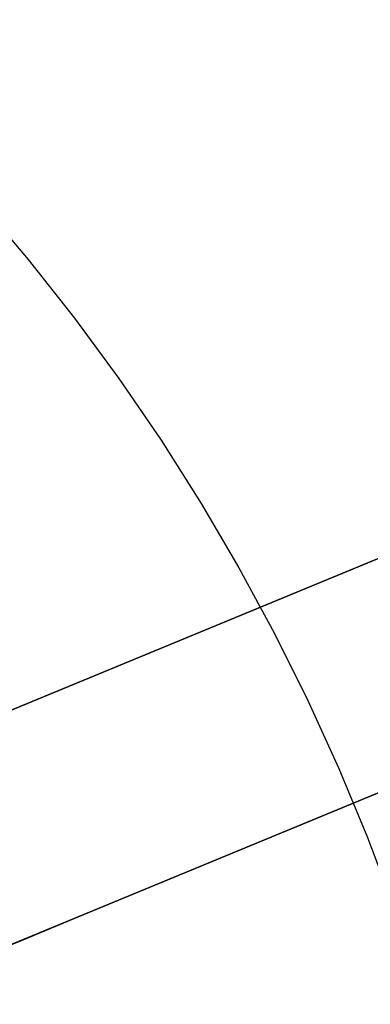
# Model space of a CAD drawing. Extents: x -3378 to 3007, y -425 to 173.
# Tile 225 of 256: x 316.39 to 318.81, y 18.75 to 25.57. Entities that reach past the tile are written whole.
import ezdxf

# ---------------------------------------------------------------- set-up
doc = ezdxf.new("R2010")
doc.units = 0
doc.layers.add('PREDEFINITO', color=7, linetype='CONTINUOUS')

msp = doc.modelspace()

# ---------------------------------------------------------------- linework, layer by layer
at = {"layer": 'PREDEFINITO'}
for p, q in [((316.1139, 24.3014, 2045.8854), (316.4482, 23.9062, 2045.8712)), ((316.4482, 23.9062, 2045.8712), (316.7688, 23.4998, 2045.8585)), ((316.7688, 23.4998, 2045.8585), (317.0752, 23.0825, 2045.8474)), ((317.0752, 23.0825, 2045.8474), (317.3671, 22.6549, 2045.8378)), ((288.6663, 9.3259, 2125), (320.9326, 22.6911, 2125)), ((320.9326, 22.6911, 2348.5415), (288.6663, 9.3259, 2348.5415)), ((320.9326, 22.6911, 2795.6246), (288.6663, 9.3259, 2795.6246)), ((317.3671, 22.6549, 2045.8378), (317.6442, 22.2175, 2045.8298)), ((317.6442, 22.2175, 2045.8298), (317.9061, 21.7708, 2045.8234)), ((317.9061, 21.7708, 2045.8234), (318.1524, 21.3154, 2045.8186)), ((289.2403, 7.9401, 2123.5), (321.5761, 21.334, 2123.5)), ((289.2403, 7.9401, 2126.5), (321.5761, 21.334, 2126.5)), ((321.5761, 21.334, 2347.0415), (289.2403, 7.9401, 2347.0415)), ((321.5761, 21.334, 2350.0415), (289.2403, 7.9401, 2350.0415)), ((321.5761, 21.334, 2797.1246), (289.2403, 7.9401, 2797.1246)), ((321.5761, 21.334, 2794.1246), (289.2403, 7.9401, 2794.1246)), ((321.5761, 21.334, 2580.0827), (306.3321, 15.0197, 2580.0827)), ((321.5761, 21.334, 2564.0827), (306.3321, 15.0197, 2564.0827)), ((321.5761, 21.334, 2155.9996), (306.3321, 15.0197, 2155.9996)), ((321.5761, 21.334, 2139.9996), (306.3321, 15.0197, 2139.9996)), ((321.5761, 21.334, 3004.1658), (306.3321, 15.0197, 3004.1658)), ((321.5761, 21.334, 2988.1658), (306.3321, 15.0197, 2988.1658)), ((318.1524, 21.3154, 2045.8186), (318.383, 20.8518, 2045.8154)), ((318.383, 20.8518, 2045.8154), (318.5975, 20.3805, 2045.8138)), ((318.5975, 20.3805, 2045.8138), (318.7956, 19.9021, 2045.8138)), ((318.7956, 19.9021, 2045.8138), (318.9772, 19.4171, 2045.8154))]:
    msp.add_line(p, q, dxfattribs=at)
at = {"layer": 'PREDEFINITO', "extrusion": (0.92388, 0.382683, -2.47025e-15)}
for centre in [(-103.3518, 2572.0827, 297.0117), (-103.3518, 2147.9996, 297.0117), (-103.3518, 2996.1658, 297.0117)]:
    msp.add_circle(centre, 8, dxfattribs=at)
at = {"layer": 'PREDEFINITO', "extrusion": (0.382683, -0.92388, -3.55521e-16)}
msp.add_arc((-464.7383, 2115, 103.3518), 770, 270, 360, dxfattribs=at)
at = {"layer": 'PREDEFINITO', "extrusion": (0.382683, -0.92388, 6.81416e-16)}
msp.add_arc((305.2617, 2295, 103.3518), 770, 90, 180, dxfattribs=at)

doc.saveas('drawing.dxf')
